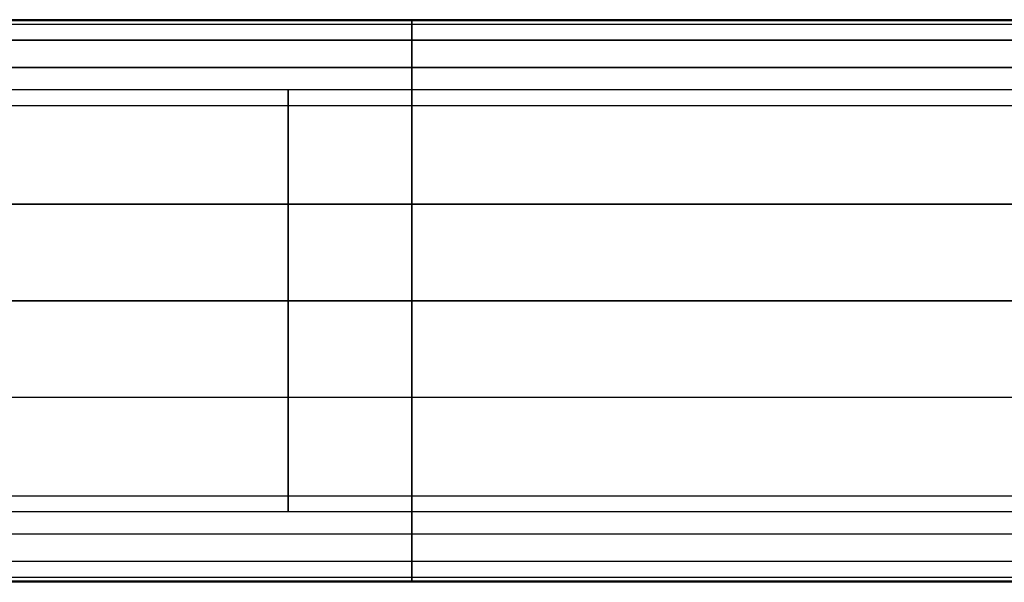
# Model space of a CAD drawing. Header units: millimetres. Extents: x 2083 to 2554, y -1671 to -6.
# Tile 247 of 256: x 2348 to 2369, y -77 to -65. Entities that reach past the tile are written whole.
import ezdxf

# ---------------------------------------------------------------- set-up
doc = ezdxf.new("R2010")
doc.units = ezdxf.units.MM
doc.header["$MEASUREMENT"] = 0
doc.layers.add('Base', color=7, linetype='Continuous', true_color=0x000000)
doc.layers.add('Default', color=7, linetype='Continuous', true_color=0x000000)

# ---------------------------------------------------------------- blocks, each defined once
blk = doc.blocks.new('BREP_11_A')
at = {"layer": 'Default'}
for p, q in [((2006.236, -572.988, 1600), (1953.736, -572.988, 1600)), ((1953.736, -577.488, 1604.5), (2006.236, -577.488, 1604.5)), ((1953.736, -577.488, 1595.5), (2006.236, -577.488, 1595.5)), ((2006.236, -581.988, 1600), (1953.736, -581.988, 1600))]:
    blk.add_line(p, q, dxfattribs=at)
at = {"layer": 'Default', "extrusion": (1, 0, 0)}
for start, end in [(0, 180), (180, 0)]:
    blk.add_arc((-577.488, 1600, 1979.986), 4.5, start, end, dxfattribs=at)
at = {"layer": 'Default'}
for points in [[(1953.736, -571.488, 1600), (1979.986, -571.488, 1600), (2006.236, -571.488, 1600)], [(1953.736, -571.852, 1602.059), (1979.986, -571.852, 1602.059), (2006.236, -571.852, 1602.059)], [(1953.736, -571.853, 1597.938), (1979.986, -571.853, 1597.938), (2006.236, -571.853, 1597.938)], [(1953.736, -573.167, 1604.163), (1979.986, -573.167, 1604.163), (2006.236, -573.167, 1604.163)], [(1953.736, -573.169, 1595.835), (1979.986, -573.169, 1595.835), (2006.236, -573.169, 1595.835)], [(1953.736, -574.135, 1604.976), (1979.986, -574.135, 1604.976), (2006.236, -574.135, 1604.976)], [(1953.736, -574.138, 1595.023), (1979.986, -574.138, 1595.023), (2006.236, -574.138, 1595.023)], [(1953.736, -575.229, 1605.558), (1979.986, -575.229, 1605.558), (2006.236, -575.229, 1605.558)], [(1953.736, -575.231, 1594.44), (1979.986, -575.231, 1594.44), (2006.236, -575.231, 1594.44)], [(1953.736, -576.37, 1605.895), (1979.986, -576.37, 1605.895), (2006.236, -576.37, 1605.895)], [(1953.736, -576.373, 1594.105), (1979.986, -576.373, 1594.105), (2006.236, -576.373, 1594.105)], [(1953.736, -576.935, 1605.975), (1979.986, -576.935, 1605.975), (2006.236, -576.935, 1605.975)], [(1953.736, -576.938, 1594.025), (1979.986, -576.938, 1594.025), (2006.236, -576.938, 1594.025)], [(1953.736, -577.487, 1606), (1979.986, -577.487, 1606), (2006.236, -577.487, 1606)], [(1953.736, -577.489, 1594), (1979.986, -577.489, 1594), (2006.236, -577.489, 1594)], [(1953.736, -578.038, 1605.975), (1979.986, -578.038, 1605.975), (2006.236, -578.038, 1605.975)], [(1953.736, -578.04, 1594.025), (1979.986, -578.04, 1594.025), (2006.236, -578.04, 1594.025)], [(1953.736, -578.603, 1605.895), (1979.986, -578.603, 1605.895), (2006.236, -578.603, 1605.895)], [(1953.736, -578.606, 1594.105), (1979.986, -578.606, 1594.105), (2006.236, -578.606, 1594.105)], [(1953.736, -579.744, 1605.56), (1979.986, -579.744, 1605.56), (2006.236, -579.744, 1605.56)], [(1953.736, -579.747, 1594.442), (1979.986, -579.747, 1594.442), (2006.236, -579.747, 1594.442)], [(1953.736, -580.838, 1604.977), (1979.986, -580.838, 1604.977), (2006.236, -580.838, 1604.977)], [(1953.736, -580.841, 1595.024), (1979.986, -580.841, 1595.024), (2006.236, -580.841, 1595.024)], [(1953.736, -581.807, 1604.165), (1979.986, -581.807, 1604.165), (2006.236, -581.807, 1604.165)], [(1953.736, -581.809, 1595.837), (1979.986, -581.809, 1595.837), (2006.236, -581.809, 1595.837)], [(1953.736, -583.123, 1597.941), (1979.986, -583.123, 1597.941), (2006.236, -583.123, 1597.941)], [(1953.736, -583.123, 1602.062), (1979.986, -583.123, 1602.062), (2006.236, -583.123, 1602.062)], [(2006.236, -583.488, 1600), (1979.986, -583.488, 1600), (1953.736, -583.488, 1600)]]:
    blk.add_open_spline(points, degree=2, dxfattribs=at)
for points in [[(1977.346, -583.488, 1600), (1977.346, -583.488, 1599.34), (1977.346, -583.256, 1597.856), (1977.346, -582.17, 1596.079), (1977.346, -580.862, 1594.985), (1977.346, -579.755, 1594.4), (1977.346, -578.794, 1594.122), (1977.346, -578.037, 1594.016), (1977.346, -577.489, 1593.992), (1977.346, -576.941, 1594.016), (1977.346, -576.184, 1594.121), (1977.346, -575.224, 1594.399), (1977.346, -574.117, 1594.983), (1977.346, -572.808, 1596.077), (1977.346, -571.72, 1597.854), (1977.346, -571.488, 1599.339), (1977.346, -571.488, 1600)], [(1977.346, -571.488, 1600), (1977.346, -571.488, 1600.66), (1977.346, -571.72, 1602.144), (1977.346, -572.806, 1603.921), (1977.346, -574.114, 1605.015), (1977.346, -575.221, 1605.6), (1977.346, -576.182, 1605.878), (1977.346, -576.939, 1605.984), (1977.346, -577.487, 1606.008), (1977.346, -578.035, 1605.984), (1977.346, -578.791, 1605.879), (1977.346, -579.752, 1605.601), (1977.346, -580.859, 1605.017), (1977.346, -582.168, 1603.923), (1977.346, -583.256, 1602.146), (1977.346, -583.488, 1600.661), (1977.346, -583.488, 1600)]]:
    blk.add_open_spline(points, degree=3, knots=[0.0109309, 0.0109309, 0.0109309, 0.0109309, 0.125, 0.25, 0.3125, 0.375, 0.4375, 0.46875, 0.5, 0.53125, 0.5625, 0.625, 0.6875, 0.75, 0.875, 0.9892104, 0.9892104, 0.9892104, 0.9892104], dxfattribs=at)

msp = doc.modelspace()

# ---------------------------------------------------------------- block references
at = {"layer": 'Base', "extrusion": (0, 1, 0)}
msp.add_blockref('BREP_11_A', (-4333.851, 2282.694, -1671.357), dxfattribs=at)

doc.saveas('drawing.dxf')
